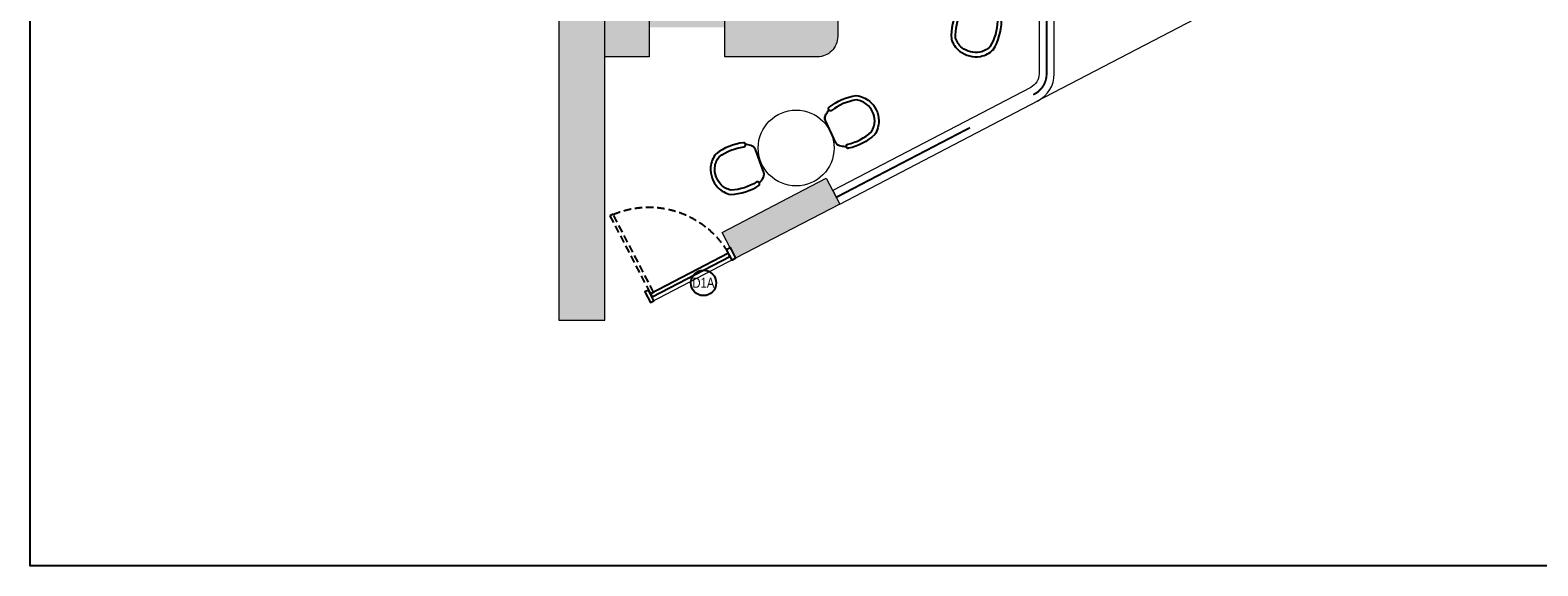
# Model space of a CAD drawing. Extents: x 3940905 to 4145695, y 925352 to 1109797.
# Tile 214 of 256: x 3971778 to 3986679, y 1065350 to 1070644. Entities that reach past the tile are written whole.
import ezdxf

# ---------------------------------------------------------------- set-up
doc = ezdxf.new("R2010")
doc.units = 0
doc.header["$LTSCALE"] = 750
doc.header["$MEASUREMENT"] = 0
doc.linetypes.add('DASHED2', pattern=[0.375, 0.25, -0.125])
doc.layers.get('0').update_dxf_attribs({"linetype": 'CONTINUOUS', "lineweight": 0})
for name, color, linetype, lineweight in [('A_ FURN', 15, 'CONTINUOUS', 15), ('FACADE', 34, 'CONTINUOUS', 0), ('FURN', 15, 'CONTINUOUS', 5), ('HATCH', 7, 'CONTINUOUS', 0), ('wall', 7, 'CONTINUOUS', 25)]:
    doc.layers.add(name, color=color, linetype=linetype, lineweight=lineweight)
for name, color, linetype in [('AR-FURNITURE', 34, 'CONTINUOUS'), ('DOOR', 44, 'CONTINUOUS'), ('GLASS', 5, 'CONTINUOUS')]:
    doc.layers.add(name, color=color, linetype=linetype)
doc.styles.add('ARA-30', font='arial.ttf', dxfattribs={"width": 0.8, "height": 150})

# ---------------------------------------------------------------- blocks, each defined once
blk = doc.blocks.new('gbdhsr')
at = {"layer": 'A_ FURN', "lineweight": 25}
blk.add_line((7562641, -860385), (7562884, -860385), dxfattribs=at)
blk.add_lwpolyline([(7562967, -860309, 0.417442), (7562987, -860297, 0.132147), (7562976, -860004, 0.146235), (7562870, -859909, 0.210467), (7562655, -859909, 0.146235), (7562549, -860004, 0.132147), (7562538, -860297, 0.430318), (7562558, -860309), (7562566, -860307, 0.405791), (7562578, -860287, -0.129483), (7562588, -860022, -0.13964), (7562672, -859947, -0.20833), (7562853, -859947, -0.13964), (7562937, -860022, -0.129483), (7562947, -860287, 0.405606), (7562959, -860307)], format="xyb", close=True, dxfattribs=at)
at = {"layer": 'A_ FURN', "elevation": 0}
blk.add_lwpolyline([(7562641, -860385, -0.242064), (7562588, -860354, -0.020734), (7562559, -860309), (7562566, -860307, 0.405791), (7562578, -860287, -0.129483), (7562588, -860022, -0.13964), (7562672, -859947, -0.20833), (7562853, -859947, -0.13964), (7562937, -860022, -0.129483), (7562947, -860287, 0.405164), (7562959, -860307), (7562966, -860309, -0.0202), (7562936, -860354, -0.238331), (7562884, -860385)], format="xyb", close=True, dxfattribs=at)
at = {"layer": 'A_ FURN', "lineweight": 25}
for centre, radius, start, end in [((7563119, -859981), 649, 210.3761, 215.1274), ((7562645, -860318), 67.1, 212.2664, 266.6964), ((7562880, -860318), 67.5, 273.422, 327.0432), ((7562385, -859968), 673, 324.9923, 329.6212)]:
    blk.add_arc(centre, radius, start, end, dxfattribs=at)
blk = doc.blocks.new('door')
at = {"layer": 'DOOR', "color": 8, "linetype": 'DASHED2', "ltscale": 0.5}
blk.add_lwpolyline([(3969778, 1012263), (3969778, 1011167), (3969734, 1011167), (3969734, 1012263)], close=True, dxfattribs=at)
at = {"layer": 'DOOR'}
for points in [[(3968680, 1011220), (3968630, 1011220), (3968630, 1011070), (3968680, 1011070)], [(3969780, 1011220), (3969830, 1011220), (3969830, 1011070), (3969780, 1011070)], [(3968682, 1011167), (3969778, 1011167), (3969778, 1011123), (3968682, 1011123)]]:
    blk.add_lwpolyline(points, close=True, dxfattribs=at)
at = {"layer": 'DOOR', "color": 8, "linetype": 'DASHED2', "ltscale": 0.5}
blk.add_arc((3969824, 1011121), 1143, 94.5042, 177.6908, dxfattribs=at)

msp = doc.modelspace()

# ---------------------------------------------------------------- hatches: boundary and pattern name
at = {"layer": 'FURN', "transparency": 33554495}
h = msp.add_hatch(color=32, dxfattribs=at)
h.dxf.hatch_style = 1
h.paths.add_polyline_path([(3977894.2, 1070380.7), (3977459.2, 1070380.7), (3977459.2, 1070830.7), (3977894.2, 1070830.7)], flags=17)
h.paths.add_polyline_path([(3977894.2, 1070670.7), (3978644.2, 1070670.7), (3978644.2, 1070793.2), (3977894.2, 1070793.2)], flags=17)
edge = h.paths.add_edge_path()
edge.add_line((3977459.2, 1073582.5), (3977459.2, 1074032.5))
edge.add_line((3977459.2, 1074032.5), (3979559.2, 1074032.5))
edge.add_arc((3979559.2, 1073832.5), 200, 360, 90, ccw=False)
edge.add_line((3979759.2, 1073832.5), (3979759.2, 1070580.7))
edge.add_arc((3979559.2, 1070580.7), 200, 270, 360, ccw=False)
edge.add_line((3979559.2, 1070380.7), (3978644.2, 1070380.7))
edge.add_line((3978644.2, 1070380.7), (3978644.2, 1070830.7))
edge.add_line((3978644.2, 1070830.7), (3979309.2, 1070830.7))
edge.add_line((3979309.2, 1070830.7), (3979309.2, 1073582.5))
edge.add_line((3979309.2, 1073582.5), (3977459.2, 1073582.5))
at = {"layer": 'HATCH'}
h = msp.add_hatch(color=8, dxfattribs=at)
h.dxf.hatch_style = 1
h.paths.add_polyline_path([(3989564.2, 1102308.4), (3976969.2, 1102308.4), (3976969.2, 1088263.4), (3976839.2, 1088263.4), (3976839.2, 1074300.4), (3977002.2, 1074300.4), (3977002.2, 1067776.4), (3977459.2, 1067776.4), (3977459.2, 1072350.4), (3977459.2, 1074463.4), (3977069.2, 1074463.4), (3977069.2, 1088033.5), (3977194.2, 1088033.4), (3977194.2, 1102078.4), (3989564.2, 1102078.4)])
h = msp.add_hatch(color=8, dxfattribs=at)
h.dxf.hatch_style = 1
h.paths.add_polyline_path([(3979646.6, 1069180.3), (3979779.1, 1068925.9), (3978750.2, 1068390.2), (3978617.8, 1068644.6)])

# ---------------------------------------------------------------- linework, layer by layer
msp.add_lwpolyline([(3979646.6, 1069180.3), (3979779.1, 1068925.9), (3978750.2, 1068390.2), (3978617.8, 1068644.6)], close=True)
at = {"layer": 'AR-FURNITURE'}
msp.add_lwpolyline([(3971777.6, 1104321.5), (3994364, 1104321.5), (3994364, 1065349.8), (3971777.6, 1065349.8)], close=True, dxfattribs=at)
at = {"layer": 'DOOR'}
msp.add_circle((3978433.2, 1068145.3, 0), 125.2, dxfattribs=at)
at = {"layer": 'FACADE', "color": 8, "lineweight": 0, "ltscale": 2}
for p, q in [((3984517.7, 1071393.5), (3981725.4, 1069939.4)), ((3978750.2, 1068390.2), (3977907.6, 1067951.4))]:
    msp.add_line(p, q, dxfattribs=at)
at = {"layer": 'FACADE', "color": 18, "true_color": 0x000000}
msp.add_lwpolyline([(3979779.1, 1068925.9), (3981737.5, 1069945.7, 0.2796403), (3981898.9, 1070211.8), (3981898.9, 1071945.8), (3982498.7, 1071945.8), (3982498.7, 1072095.8), (3981748.9, 1072095.8), (3981748.9, 1070211.8, -0.2796403), (3981668.2, 1070078.8), (3979709.8, 1069059)], format="xyb", close=True, dxfattribs=at)
at = {"layer": 'FURN', "lineweight": 0}
msp.add_lwpolyline([(3977459.2, 1073582.5), (3977459.2, 1074032.5), (3979559.2, 1074032.5, -0.4142136), (3979759.2, 1073832.5), (3979759.2, 1070580.7, -0.4142136), (3979559.2, 1070380.7), (3978644.2, 1070380.7), (3978644.2, 1070830.7), (3979309.2, 1070830.7), (3979309.2, 1073582.5), (3977459.2, 1073582.5)], format="xyb", dxfattribs=at)
msp.add_lwpolyline([(3977894.2, 1070380.7), (3977459.2, 1070380.7), (3977459.2, 1070830.7), (3977894.2, 1070830.7)], close=True, dxfattribs=at)
msp.add_circle((3979348.5, 1069479.7, -0.1), 375, dxfattribs=at)
at = {"layer": 'GLASS', "const_width": 19}
msp.add_lwpolyline([(3981691, 1070005.6), (3981702.8, 1070011.7, 0.2796403), (3981823.9, 1070211.3), (3981823.9, 1072020.3), (3982498.7, 1072020.3)], format="xyb", dxfattribs=at)
msp.add_lwpolyline([(3979744.4, 1068991.9), (3981066.2, 1069680.2)], dxfattribs=at)
at = {"layer": 'wall', "lineweight": 0, "ltscale": 2}
for points in [[(3989564.2, 1102308.4), (3976969.2, 1102308.4), (3976969.2, 1088263.4), (3976839.2, 1088263.4), (3976839.2, 1074300.4), (3977002.2, 1074300.4), (3977002.2, 1067776.4), (3977459.2, 1067776.4), (3977459.2, 1074463.4), (3977069.2, 1074463.4), (3977069.2, 1088033.5), (3977194.2, 1088033.4), (3977194.2, 1102078.4), (3989564.2, 1102078.4)], [(3979646.6, 1069180.3), (3979779.1, 1068925.9), (3978750.2, 1068390.2), (3978617.8, 1068644.6)]]:
    msp.add_lwpolyline(points, close=True, dxfattribs=at)

# ---------------------------------------------------------------- block references
at = {"layer": 'DOOR', "xscale": -0.7916666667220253, "yscale": 0.7916666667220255, "zscale": 0.7916666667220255, "rotation": 27.50747344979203}
msp.add_blockref('door', (7135090.5, 1809548.2), dxfattribs=at)
at = {"layer": 'FURN', "lineweight": 0}
for p, rotation in [((11101023.5, -1620504.8), 165.7832618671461), ((5733740.3, -6337165.7), 109.8191710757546)]:
    msp.add_blockref('gbdhsr', p, dxfattribs=dict(at, rotation=rotation))
at = {"layer": 'FURN', "lineweight": 0, "xscale": -1, "rotation": 295.4163685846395}
msp.add_blockref('gbdhsr', (8002687, -5391870.6), dxfattribs=at)

# ---------------------------------------------------------------- texts
at = {"layer": 'DOOR', "insert": (3978322.7, 1068197.6, 0), "char_height": 100, "attachment_point": 1, "style": 'ARA-30'}
msp.add_mtext_dynamic_manual_height_columns('D1A', width=198, gutter_width=750, heights=[0], dxfattribs=at)

doc.saveas('drawing.dxf')
